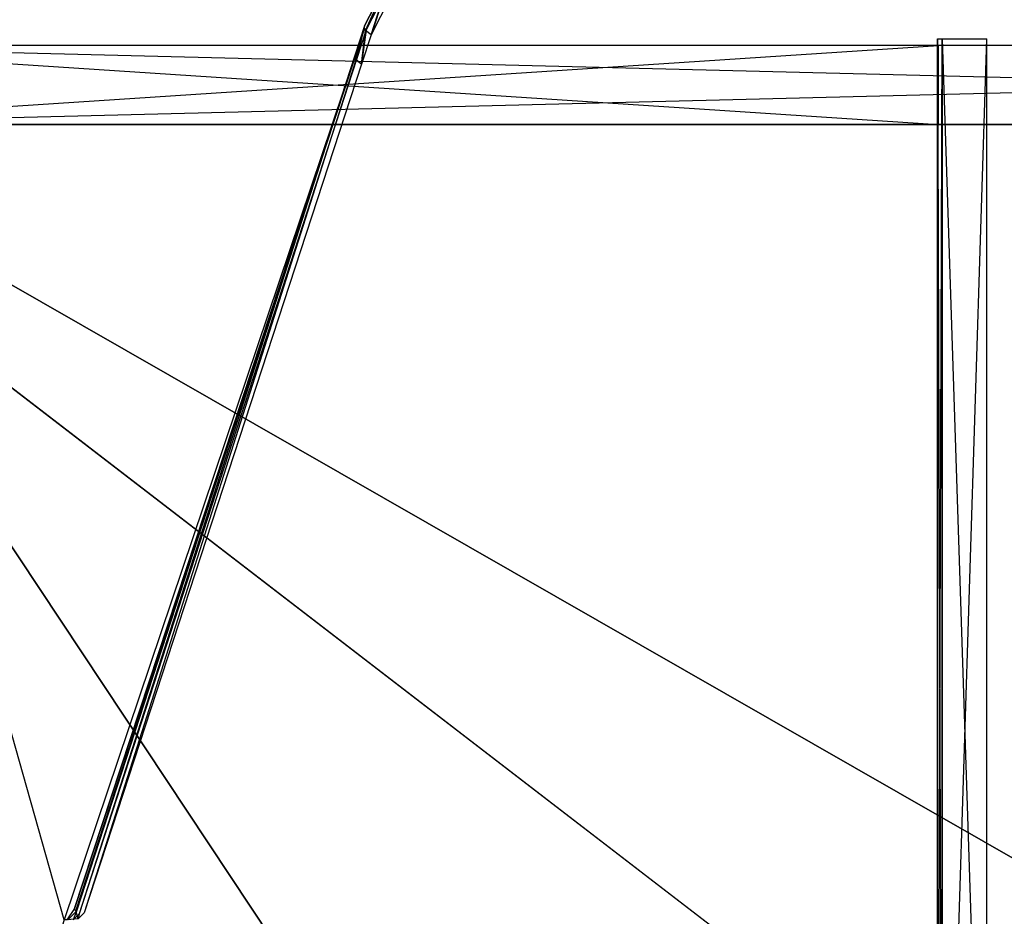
# Model space of a CAD drawing. Extents: x 0 to 1.6, y -0.5 to 0.
# Tile 96 of 184: x 0.54 to 0.74, y -0.27 to -0.09. Entities that reach past the tile are written whole.
import ezdxf

# ---------------------------------------------------------------- set-up
doc = ezdxf.new("R2010")
doc.units = 0
for name, color, linetype in [('L12_KORPUS3_2___REPLACEMTFOREMP', 7, 'CONTINUOUS'), ('L1_ABDECKPL_0___REPLACEMTFOREMP', 7, 'CONTINUOUS'), ('L23_DRAWERBOXU_3___REPLACEMTFOR', 7, 'CONTINUOUS'), ('L24_DRAWERBOXU_2___REPLACEMTFOR', 7, 'CONTINUOUS'), ('L30_DRAWERBOXO_8___REPLACEMTFOR', 7, 'CONTINUOUS'), ('L32_DRAWERBOXO_6___REPLACEMTFOR', 7, 'CONTINUOUS'), ('L36_DRAWERBOXO_2___REPLACEMTFOR', 7, 'CONTINUOUS'), ('L3_KORPUS2_5___REPLACEMTFOREMPT', 7, 'CONTINUOUS')]:
    doc.layers.add(name, color=color, linetype=linetype)

msp = doc.modelspace()

# ---------------------------------------------------------------- linework, layer by layer
at = {"layer": 'L12_KORPUS3_2___REPLACEMTFOREMP', "color": 8}
for points, invisible_edges in [([(0.002909, -0.497407), (0.002912, -0.000595), (0.9, -0.497407), (0.002909, -0.497407)], 15), ([(0.002912, -0.000597, 0.00769), (0.002909, -0.497405, 0.00769), (0.9, -0.497405, 0.00769), (0.002912, -0.000597, 0.00769)], 15), ([(0.9, -0.497407), (0.002912, -0.000595), (0.9, -0.000595), (0.9, -0.497407)], 10), ([(0.002912, -0.000597, 0.00769), (0.9, -0.497405, 0.00769), (0.9, -0.000597, 0.00769), (0.002912, -0.000597, 0.00769)], 10)]:
    msp.add_3dface(points, dxfattribs=dict(at, invisible_edges=invisible_edges))
at = {"layer": 'L1_ABDECKPL_0___REPLACEMTFOREMP', "color": 39}
for points, invisible_edges in [([(0.615962, -0.086386, 0.603242), (0.472558, -0.002646, 0.603242), (0.612171, -0.09385, 0.603242), (0.615962, -0.086386, 0.603242)], 10), ([(0.612171, -0.09385, 0.603242), (0.472558, -0.002646, 0.603242), (0.472558, -0.499133, 0.603242), (0.612171, -0.09385, 0.603242)], 13), ([(0.474519, -0.003143, 0.591241), (0.551327, -0.274912, 0.591241), (0.478926, -0.498635, 0.591241), (0.474519, -0.003143, 0.591241)], 13), ([(0.551327, -0.274912, 0.591241), (0.474519, -0.003143, 0.591241), (0.61214, -0.094363, 0.591241), (0.551327, -0.274912, 0.591241)], 10), ([(0.61214, -0.094363, 0.591241), (0.474519, -0.003143, 0.591241), (0.615955, -0.086913, 0.591241), (0.61214, -0.094363, 0.591241)], 13), ([(0.615955, -0.086913, 0.591241), (0.612336, -0.094829, 0.591241), (0.61214, -0.094363, 0.591241), (0.615955, -0.086913, 0.591241)], 13), ([(0.612513, -0.094653, 0.603242), (0.615962, -0.086386, 0.603242), (0.612171, -0.09385, 0.603242), (0.612513, -0.094653, 0.603242)], 13), ([(0.612336, -0.094829, 0.591241), (0.615955, -0.086913, 0.591241), (0.61615, -0.087374, 0.591241), (0.612336, -0.094829, 0.591241)], 14), ([(0.61615, -0.087374, 0.591241), (0.613469, -0.095676, 0.592241), (0.612336, -0.094829, 0.591241), (0.61615, -0.087374, 0.591241)], 13), ([(0.615962, -0.086386, 0.603242), (0.612513, -0.094653, 0.603242), (0.616301, -0.087181, 0.603242), (0.615962, -0.086386, 0.603242)], 14), ([(0.613469, -0.095676, 0.602241), (0.616301, -0.087181, 0.603242), (0.612513, -0.094653, 0.603242), (0.613469, -0.095676, 0.602241)], 13), ([(0.616301, -0.087181, 0.603242), (0.613469, -0.095676, 0.602241), (0.617268, -0.088214, 0.602241), (0.616301, -0.087181, 0.603242)], 14), ([(0.613469, -0.095676, 0.592241), (0.61615, -0.087374, 0.591241), (0.617268, -0.088214, 0.592241), (0.613469, -0.095676, 0.592241)], 14), ([(0.613469, -0.095676, 0.601787), (0.617268, -0.088214, 0.602241), (0.613469, -0.095676, 0.602241), (0.613469, -0.095676, 0.601787)], 13), ([(0.617268, -0.088214, 0.602241), (0.613469, -0.095676, 0.601787), (0.617268, -0.088214, 0.601787), (0.617268, -0.088214, 0.602241)], 14), ([(0.613469, -0.095676, 0.592696), (0.617268, -0.088214, 0.601787), (0.613469, -0.095676, 0.601787), (0.613469, -0.095676, 0.592696)], 13), ([(0.617268, -0.088214, 0.601787), (0.613469, -0.095676, 0.592696), (0.617268, -0.088214, 0.592696), (0.617268, -0.088214, 0.601787)], 14), ([(0.613469, -0.095676, 0.592241), (0.617268, -0.088214, 0.592696), (0.613469, -0.095676, 0.592696), (0.613469, -0.095676, 0.592241)], 13), ([(0.617268, -0.088214, 0.592696), (0.613469, -0.095676, 0.592241), (0.617268, -0.088214, 0.592241), (0.617268, -0.088214, 0.592696)], 14), ([(0.612171, -0.09385, 0.603242), (0.472558, -0.499133, 0.603242), (0.552104, -0.274917, 0.603242), (0.612171, -0.09385, 0.603242)], 15), ([(0.551327, -0.274912, 0.591241), (0.61214, -0.094363, 0.591241), (0.553376, -0.272793, 0.591241), (0.551327, -0.274912, 0.591241)], 13), ([(0.612171, -0.09385, 0.603242), (0.552104, -0.274917, 0.603242), (0.610205, -0.099889, 0.603242), (0.612171, -0.09385, 0.603242)], 15), ([(0.553376, -0.272793, 0.591241), (0.61214, -0.094363, 0.591241), (0.61016, -0.100373, 0.591241), (0.553376, -0.272793, 0.591241)], 10), ([(0.61214, -0.094363, 0.591241), (0.610361, -0.100834, 0.591241), (0.61016, -0.100373, 0.591241), (0.61214, -0.094363, 0.591241)], 13), ([(0.610555, -0.100683, 0.603242), (0.612171, -0.09385, 0.603242), (0.610205, -0.099889, 0.603242), (0.610555, -0.100683, 0.603242)], 13), ([(0.610361, -0.100834, 0.591241), (0.61214, -0.094363, 0.591241), (0.612336, -0.094829, 0.591241), (0.610361, -0.100834, 0.591241)], 14), ([(0.612336, -0.094829, 0.591241), (0.611512, -0.101665, 0.592241), (0.610361, -0.100834, 0.591241), (0.612336, -0.094829, 0.591241)], 13), ([(0.612171, -0.09385, 0.603242), (0.610555, -0.100683, 0.603242), (0.612513, -0.094653, 0.603242), (0.612171, -0.09385, 0.603242)], 14), ([(0.611512, -0.101665, 0.602241), (0.612513, -0.094653, 0.603242), (0.610555, -0.100683, 0.603242), (0.611512, -0.101665, 0.602241)], 13), ([(0.612513, -0.094653, 0.603242), (0.611512, -0.101665, 0.602241), (0.613469, -0.095676, 0.602241), (0.612513, -0.094653, 0.603242)], 14), ([(0.611512, -0.101665, 0.592241), (0.612336, -0.094829, 0.591241), (0.613469, -0.095676, 0.592241), (0.611512, -0.101665, 0.592241)], 14), ([(0.611512, -0.101665, 0.592241), (0.613469, -0.095676, 0.592696), (0.611512, -0.101665, 0.592696), (0.611512, -0.101665, 0.592241)], 13), ([(0.613469, -0.095676, 0.592696), (0.611512, -0.101665, 0.592241), (0.613469, -0.095676, 0.592241), (0.613469, -0.095676, 0.592696)], 14), ([(0.611512, -0.101665, 0.592696), (0.613469, -0.095676, 0.601787), (0.611512, -0.101665, 0.601787), (0.611512, -0.101665, 0.592696)], 13), ([(0.613469, -0.095676, 0.601787), (0.611512, -0.101665, 0.592696), (0.613469, -0.095676, 0.592696), (0.613469, -0.095676, 0.601787)], 14), ([(0.611512, -0.101665, 0.601787), (0.613469, -0.095676, 0.602241), (0.611512, -0.101665, 0.602241), (0.611512, -0.101665, 0.601787)], 13), ([(0.613469, -0.095676, 0.602241), (0.611512, -0.101665, 0.601787), (0.613469, -0.095676, 0.601787), (0.613469, -0.095676, 0.602241)], 14), ([(0.610205, -0.099889, 0.603242), (0.552104, -0.274917, 0.603242), (0.553824, -0.273138, 0.603242), (0.610205, -0.099889, 0.603242)], 15), ([(0.61016, -0.100373, 0.591241), (0.553701, -0.273108, 0.591241), (0.553376, -0.272793, 0.591241), (0.61016, -0.100373, 0.591241)], 13), ([(0.553701, -0.273108, 0.591241), (0.61016, -0.100373, 0.591241), (0.610361, -0.100834, 0.591241), (0.553701, -0.273108, 0.591241)], 14), ([(0.610361, -0.100834, 0.591241), (0.555386, -0.273473, 0.592241), (0.553701, -0.273108, 0.591241), (0.610361, -0.100834, 0.591241)], 14), ([(0.554386, -0.273678, 0.603242), (0.610205, -0.099889, 0.603242), (0.553824, -0.273138, 0.603242), (0.554386, -0.273678, 0.603242)], 13), ([(0.610205, -0.099889, 0.603242), (0.554386, -0.273678, 0.603242), (0.610555, -0.100683, 0.603242), (0.610205, -0.099889, 0.603242)], 14), ([(0.610555, -0.100683, 0.603242), (0.554386, -0.273678, 0.603242), (0.555386, -0.273473, 0.602241), (0.610555, -0.100683, 0.603242)], 14), ([(0.611512, -0.101665, 0.602241), (0.610555, -0.100683, 0.603242), (0.555386, -0.273473, 0.602241), (0.611512, -0.101665, 0.602241)], 14), ([(0.611512, -0.101665, 0.592241), (0.555386, -0.273473, 0.592241), (0.610361, -0.100834, 0.591241), (0.611512, -0.101665, 0.592241)], 14), ([(0.555386, -0.273473, 0.601787), (0.611512, -0.101665, 0.602241), (0.555386, -0.273473, 0.602241), (0.555386, -0.273473, 0.601787)], 13), ([(0.611512, -0.101665, 0.602241), (0.555386, -0.273473, 0.601787), (0.611512, -0.101665, 0.601787), (0.611512, -0.101665, 0.602241)], 14), ([(0.555386, -0.273473, 0.592696), (0.611512, -0.101665, 0.601787), (0.555386, -0.273473, 0.601787), (0.555386, -0.273473, 0.592696)], 13), ([(0.611512, -0.101665, 0.601787), (0.555386, -0.273473, 0.592696), (0.611512, -0.101665, 0.592696), (0.611512, -0.101665, 0.601787)], 14), ([(0.555386, -0.273473, 0.592241), (0.611512, -0.101665, 0.592696), (0.555386, -0.273473, 0.592696), (0.555386, -0.273473, 0.592241)], 13), ([(0.611512, -0.101665, 0.592696), (0.555386, -0.273473, 0.592241), (0.611512, -0.101665, 0.592241), (0.611512, -0.101665, 0.592696)], 14), ([(0.553376, -0.272793, 0.591241), (0.551952, -0.274917, 0.591241), (0.551327, -0.274912, 0.591241), (0.553376, -0.272793, 0.591241)], 13), ([(0.551952, -0.274917, 0.591241), (0.553376, -0.272793, 0.591241), (0.553701, -0.273108, 0.591241), (0.551952, -0.274917, 0.591241)], 14), ([(0.553701, -0.273108, 0.591241), (0.55418, -0.274717, 0.592241), (0.551952, -0.274917, 0.591241), (0.553701, -0.273108, 0.591241)], 13), ([(0.55418, -0.274717, 0.592241), (0.553701, -0.273108, 0.591241), (0.555386, -0.273473, 0.592241), (0.55418, -0.274717, 0.592241)], 14), ([(0.55318, -0.274925, 0.603242), (0.553824, -0.273138, 0.603242), (0.552104, -0.274917, 0.603242), (0.55318, -0.274925, 0.603242)], 13), ([(0.553824, -0.273138, 0.603242), (0.55318, -0.274925, 0.603242), (0.554386, -0.273678, 0.603242), (0.553824, -0.273138, 0.603242)], 14), ([(0.55418, -0.274717, 0.602241), (0.554386, -0.273678, 0.603242), (0.55318, -0.274925, 0.603242), (0.55418, -0.274717, 0.602241)], 13), ([(0.554386, -0.273678, 0.603242), (0.55418, -0.274717, 0.602241), (0.555386, -0.273473, 0.602241), (0.554386, -0.273678, 0.603242)], 14), ([(0.55418, -0.274717, 0.592241), (0.555386, -0.273473, 0.592696), (0.55418, -0.274717, 0.592696), (0.55418, -0.274717, 0.592241)], 13), ([(0.555386, -0.273473, 0.592696), (0.55418, -0.274717, 0.592241), (0.555386, -0.273473, 0.592241), (0.555386, -0.273473, 0.592696)], 14), ([(0.55418, -0.274717, 0.601787), (0.555386, -0.273473, 0.602241), (0.55418, -0.274717, 0.602241), (0.55418, -0.274717, 0.601787)], 13), ([(0.555386, -0.273473, 0.602241), (0.55418, -0.274717, 0.601787), (0.555386, -0.273473, 0.601787), (0.555386, -0.273473, 0.602241)], 14), ([(0.55418, -0.274717, 0.592696), (0.555386, -0.273473, 0.601787), (0.55418, -0.274717, 0.601787), (0.55418, -0.274717, 0.592696)], 13), ([(0.555386, -0.273473, 0.601787), (0.55418, -0.274717, 0.592696), (0.555386, -0.273473, 0.592696), (0.555386, -0.273473, 0.601787)], 14)]:
    msp.add_3dface(points, dxfattribs=dict(at, invisible_edges=invisible_edges))
at = {"layer": 'L23_DRAWERBOXU_3___REPLACEMTFOR', "color": 250}
for points, invisible_edges in [([(0.483985, -0.113855, 0.115483), (1.1263, -0.113855, 0.099493), (0.483985, -0.113855, 0.099493), (0.483985, -0.113855, 0.115483)], 13), ([(1.1263, -0.113855, 0.099493), (0.483985, -0.113855, 0.115483), (1.1263, -0.113855, 0.115483), (1.1263, -0.113855, 0.099493)], 14), ([(1.1263, -0.481792, 0.115482), (0.483985, -0.113855, 0.115483), (0.483985, -0.481792, 0.115482), (1.1263, -0.481792, 0.115482)], 13), ([(0.483985, -0.113855, 0.115483), (1.1263, -0.481792, 0.115482), (1.1263, -0.113855, 0.115483), (0.483985, -0.113855, 0.115483)], 14), ([(0.483985, -0.113855, 0.099493), (1.1263, -0.481792, 0.099493), (0.483985, -0.481792, 0.099493), (0.483985, -0.113855, 0.099493)], 13), ([(1.1263, -0.481792, 0.099493), (0.483985, -0.113855, 0.099493), (1.1263, -0.113855, 0.099493), (1.1263, -0.481792, 0.099493)], 14)]:
    msp.add_3dface(points, dxfattribs=dict(at, invisible_edges=invisible_edges))
at = {"layer": 'L24_DRAWERBOXU_2___REPLACEMTFOR', "color": 250}
for points, invisible_edges in [([(1.1263, -0.113855, 0.234405), (0.483985, -0.097874, 0.234405), (0.483985, -0.113855, 0.234405), (1.1263, -0.113855, 0.234405)], 13), ([(0.483985, -0.097874, 0.234405), (1.1263, -0.113855, 0.234405), (1.1263, -0.097874, 0.234405), (0.483985, -0.097874, 0.234405)], 14), ([(0.483985, -0.097874, 0.234405), (1.1263, -0.097874, 0.099493), (0.483985, -0.097874, 0.099493), (0.483985, -0.097874, 0.234405)], 13), ([(1.1263, -0.097874, 0.099493), (0.483985, -0.097874, 0.234405), (1.1263, -0.097874, 0.234405), (1.1263, -0.097874, 0.099493)], 14), ([(1.1263, -0.097874, 0.099493), (0.483985, -0.113855, 0.099493), (0.483985, -0.097874, 0.099493), (1.1263, -0.097874, 0.099493)], 13), ([(0.483985, -0.113855, 0.099493), (1.1263, -0.097874, 0.099493), (1.1263, -0.113855, 0.099493), (0.483985, -0.113855, 0.099493)], 14), ([(1.1263, -0.113855, 0.099493), (0.483985, -0.113855, 0.234405), (0.483985, -0.113855, 0.099493), (1.1263, -0.113855, 0.099493)], 13), ([(0.483985, -0.113855, 0.234405), (1.1263, -0.113855, 0.099493), (1.1263, -0.113855, 0.234405), (0.483985, -0.113855, 0.234405)], 14)]:
    msp.add_3dface(points, dxfattribs=dict(at, invisible_edges=invisible_edges))
at = {"layer": 'L30_DRAWERBOXO_8___REPLACEMTFOR', "color": 250}
for points, invisible_edges in [([(0.728137, -0.384906, 0.393853), (0.728137, -0.096479, 0.462808), (0.728137, -0.384907, 0.462808), (0.728137, -0.384906, 0.393853)], 13), ([(0.728137, -0.096479, 0.462808), (0.728137, -0.384906, 0.393853), (0.728137, -0.096479, 0.393853), (0.728137, -0.096479, 0.462808)], 14), ([(0.729137, -0.096479, 0.462808), (0.728137, -0.096479, 0.393853), (0.729137, -0.096479, 0.393853), (0.729137, -0.096479, 0.462808)], 13), ([(0.728137, -0.096479, 0.393853), (0.729137, -0.096479, 0.462808), (0.728137, -0.096479, 0.462808), (0.728137, -0.096479, 0.393853)], 14), ([(0.728137, -0.096479, 0.375709), (0.728137, -0.384906, 0.393853), (0.728137, -0.384907, 0.375709), (0.728137, -0.096479, 0.375709)], 13), ([(0.728137, -0.384906, 0.393853), (0.728137, -0.096479, 0.375709), (0.728137, -0.096479, 0.393853), (0.728137, -0.384906, 0.393853)], 14), ([(0.729137, -0.096479, 0.393853), (0.728137, -0.096479, 0.375709), (0.729137, -0.096479, 0.375709), (0.729137, -0.096479, 0.393853)], 13), ([(0.728137, -0.096479, 0.375709), (0.729137, -0.096479, 0.393853), (0.728137, -0.096479, 0.393853), (0.728137, -0.096479, 0.375709)], 14), ([(0.729137, -0.383909, 0.375709), (0.728137, -0.096479, 0.375709), (0.728137, -0.384907, 0.375709), (0.729137, -0.383909, 0.375709)], 13), ([(0.728137, -0.096479, 0.375709), (0.729137, -0.383909, 0.375709), (0.729137, -0.096479, 0.375709), (0.728137, -0.096479, 0.375709)], 14), ([(0.729137, -0.096479, 0.462808), (0.728137, -0.384907, 0.462808), (0.728137, -0.096479, 0.462808), (0.729137, -0.096479, 0.462808)], 13), ([(0.728137, -0.384907, 0.462808), (0.729137, -0.096479, 0.462808), (0.729137, -0.383909, 0.462808), (0.728137, -0.384907, 0.462808)], 14), ([(0.738137, -0.374919, 0.375709), (0.729137, -0.096479, 0.375709), (0.729137, -0.383909, 0.375709), (0.738137, -0.374919, 0.375709)], 13), ([(0.729137, -0.096479, 0.375709), (0.738137, -0.374919, 0.375709), (0.738137, -0.096479, 0.375709), (0.729137, -0.096479, 0.375709)], 14), ([(0.729137, -0.096479, 0.462808), (0.729137, -0.383909, 0.393853), (0.729137, -0.383909, 0.462808), (0.729137, -0.096479, 0.462808)], 13), ([(0.729137, -0.383909, 0.393853), (0.729137, -0.096479, 0.462808), (0.729137, -0.096479, 0.393853), (0.729137, -0.383909, 0.393853)], 14), ([(0.738137, -0.096479, 0.393853), (0.729137, -0.383909, 0.393853), (0.729137, -0.096479, 0.393853), (0.738137, -0.096479, 0.393853)], 13), ([(0.729137, -0.383909, 0.393853), (0.738137, -0.096479, 0.393853), (0.738137, -0.374919, 0.393853), (0.729137, -0.383909, 0.393853)], 14), ([(0.738137, -0.096479, 0.393853), (0.729137, -0.096479, 0.375709), (0.738137, -0.096479, 0.375709), (0.738137, -0.096479, 0.393853)], 13), ([(0.729137, -0.096479, 0.375709), (0.738137, -0.096479, 0.393853), (0.729137, -0.096479, 0.393853), (0.729137, -0.096479, 0.375709)], 14), ([(0.738137, -0.096479, 0.393853), (0.738137, -0.374919, 0.375709), (0.738137, -0.374919, 0.393853), (0.738137, -0.096479, 0.393853)], 13), ([(0.738137, -0.374919, 0.375709), (0.738137, -0.096479, 0.393853), (0.738137, -0.096479, 0.375709), (0.738137, -0.374919, 0.375709)], 14)]:
    msp.add_3dface(points, dxfattribs=dict(at, invisible_edges=invisible_edges))
at = {"layer": 'L32_DRAWERBOXO_6___REPLACEMTFOR', "color": 250}
for points, invisible_edges in [([(0.728348, -0.113855, 0.461809), (0.483985, -0.097874, 0.461809), (0.483985, -0.113855, 0.461809), (0.728348, -0.113855, 0.461809)], 13), ([(0.483985, -0.097874, 0.461809), (0.728348, -0.113855, 0.461809), (0.728348, -0.097874, 0.461809), (0.483985, -0.097874, 0.461809)], 14), ([(0.483985, -0.097874, 0.377864), (0.728348, -0.097874, 0.461809), (0.728348, -0.097874, 0.377864), (0.483985, -0.097874, 0.377864)], 13), ([(0.728348, -0.097874, 0.461809), (0.483985, -0.097874, 0.377864), (0.483985, -0.097874, 0.461809), (0.728348, -0.097874, 0.461809)], 14), ([(0.728348, -0.097874, 0.377864), (0.483985, -0.113855, 0.377864), (0.483985, -0.097874, 0.377864), (0.728348, -0.097874, 0.377864)], 13), ([(0.483985, -0.113855, 0.377864), (0.728348, -0.097874, 0.377864), (0.728348, -0.113855, 0.377864), (0.483985, -0.113855, 0.377864)], 14), ([(0.728348, -0.097874, 0.377864), (0.728348, -0.113855, 0.461809), (0.728348, -0.113855, 0.377864), (0.728348, -0.097874, 0.377864)], 13), ([(0.728348, -0.113855, 0.461809), (0.728348, -0.097874, 0.377864), (0.728348, -0.097874, 0.461809), (0.728348, -0.113855, 0.461809)], 14), ([(0.728348, -0.113855, 0.461809), (0.483985, -0.113855, 0.377864), (0.728348, -0.113855, 0.377864), (0.728348, -0.113855, 0.461809)], 13), ([(0.483985, -0.113855, 0.377864), (0.728348, -0.113855, 0.461809), (0.483985, -0.113855, 0.461809), (0.483985, -0.113855, 0.377864)], 14)]:
    msp.add_3dface(points, dxfattribs=dict(at, invisible_edges=invisible_edges))
at = {"layer": 'L36_DRAWERBOXO_2___REPLACEMTFOR', "color": 250}
for points, invisible_edges in [([(0.483985, -0.113855, 0.377864), (0.728137, -0.481792, 0.377864), (0.483985, -0.481792, 0.377864), (0.483985, -0.113855, 0.377864)], 13), ([(0.728137, -0.481792, 0.377864), (0.483985, -0.113855, 0.377864), (0.728137, -0.113855, 0.377864), (0.728137, -0.481792, 0.377864)], 14), ([(0.728137, -0.481792, 0.393853), (0.483985, -0.113855, 0.393853), (0.483985, -0.481792, 0.393853), (0.728137, -0.481792, 0.393853)], 13), ([(0.483985, -0.113855, 0.393853), (0.728137, -0.481792, 0.393853), (0.728137, -0.113855, 0.393853), (0.483985, -0.113855, 0.393853)], 14), ([(0.483985, -0.113855, 0.377864), (0.728137, -0.113855, 0.393853), (0.728137, -0.113855, 0.377864), (0.483985, -0.113855, 0.377864)], 13), ([(0.728137, -0.113855, 0.393853), (0.483985, -0.113855, 0.377864), (0.483985, -0.113855, 0.393853), (0.728137, -0.113855, 0.393853)], 14), ([(0.728137, -0.113855, 0.377864), (0.728137, -0.481792, 0.393853), (0.728137, -0.481792, 0.377864), (0.728137, -0.113855, 0.377864)], 13), ([(0.728137, -0.481792, 0.393853), (0.728137, -0.113855, 0.377864), (0.728137, -0.113855, 0.393853), (0.728137, -0.481792, 0.393853)], 14)]:
    msp.add_3dface(points, dxfattribs=dict(at, invisible_edges=invisible_edges))
at = {"layer": 'L3_KORPUS2_5___REPLACEMTFOREMPT', "color": 250}
for points, invisible_edges in [([(0.412383, -0.068446, 0.006866), (0.943741, -0.477287, 0.006866), (0.412383, -0.477287, 0.006866), (0.412383, -0.068446, 0.006866)], 13), ([(0.943741, -0.477287, 0.006866), (0.412383, -0.068446, 0.006866), (0.943741, -0.068446, 0.006866), (0.943741, -0.477287, 0.006866)], 14), ([(0.943741, -0.477287, 0.024322), (0.412383, -0.068446, 0.024322), (0.412383, -0.477287, 0.024322), (0.943741, -0.477287, 0.024322)], 13), ([(0.412383, -0.068446, 0.024322), (0.943741, -0.477287, 0.024322), (0.943741, -0.068446, 0.024322), (0.412383, -0.068446, 0.024322)], 14)]:
    msp.add_3dface(points, dxfattribs=dict(at, invisible_edges=invisible_edges))

doc.saveas('drawing.dxf')
